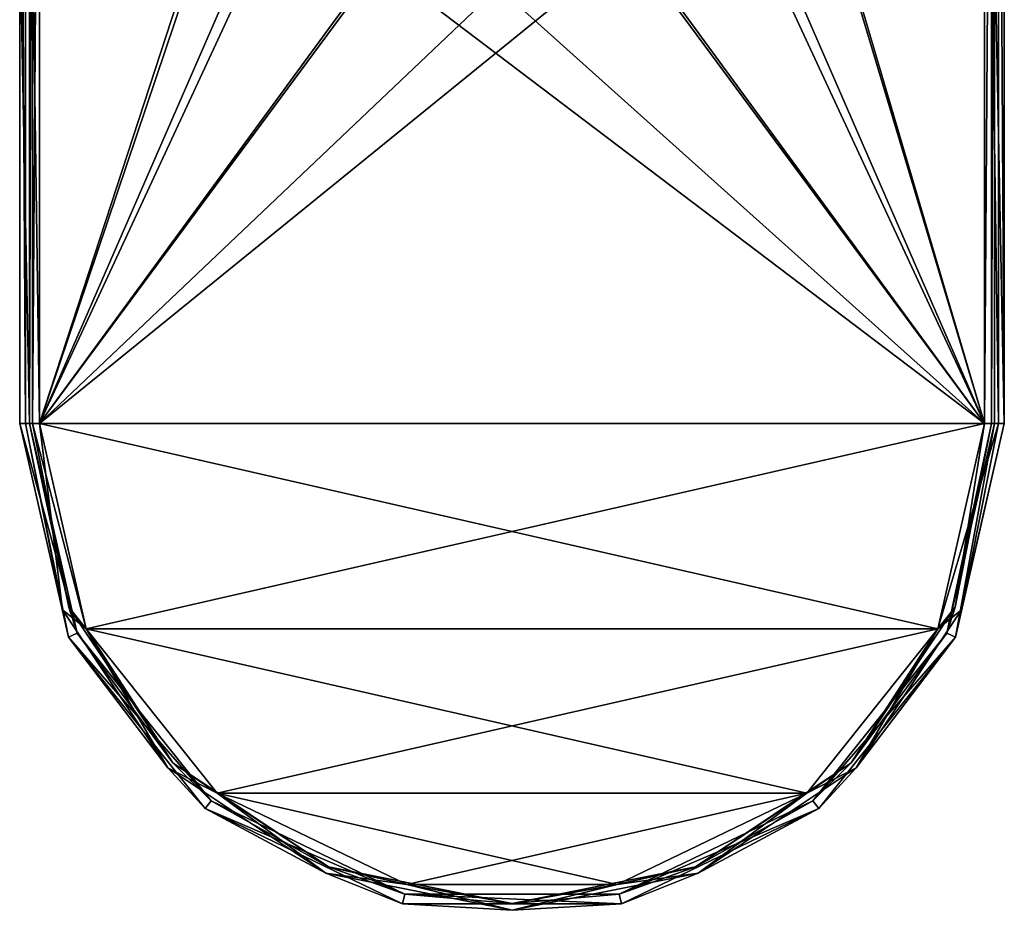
# Model space of a CAD drawing. Extents: x -50 to 50, y -119 to 244.
# Tile 1 of 112: x -50 to 50, y -119 to -29. Entities that reach past the tile are written whole.
import ezdxf

# ---------------------------------------------------------------- set-up
doc = ezdxf.new("R2010")
doc.units = 0
doc.header["$LTSCALE"] = 65.185185
for name, color, linetype in [('1109', 7, 'CONTINUOUS'), ('1110', 7, 'CONTINUOUS'), ('1111', 7, 'CONTINUOUS'), ('1112', 7, 'CONTINUOUS'), ('1113', 7, 'CONTINUOUS'), ('1114', 7, 'CONTINUOUS'), ('1115', 7, 'CONTINUOUS'), ('1116', 7, 'CONTINUOUS'), ('1117', 7, 'CONTINUOUS'), ('1118', 7, 'CONTINUOUS'), ('1119', 7, 'CONTINUOUS'), ('1121', 7, 'CONTINUOUS'), ('1123', 7, 'CONTINUOUS'), ('1124', 7, 'CONTINUOUS'), ('1126', 7, 'CONTINUOUS')]:
    doc.layers.add(name, color=color, linetype=linetype)

msp = doc.modelspace()

# ---------------------------------------------------------------- linework, layer by layer
at = {"layer": '1109', "linetype": 'CONTINUOUS'}
for points in [[(-49, 30), (-49, 30, 5), (-49, -70, 5), (-49, 30)], [(-49, -20), (-49, 30), (-49, -70, 5), (-49, -20)], [(-49, -70), (-49, -20), (-49, -70, 5), (-49, -70)]]:
    msp.add_3dface(points, dxfattribs=at)
at = {"layer": '1110', "linetype": 'CONTINUOUS'}
for points in [[(49, -70), (49, -70, 5), (49, 30, 5), (49, -70)], [(49, -20), (49, -70), (49, 30, 5), (49, -20)]]:
    msp.add_3dface(points, dxfattribs=at)
at = {"layer": '1111', "linetype": 'CONTINUOUS'}
for points in [[(-50, -70, 5), (-50, 30, 5), (-50, -70), (-50, -70, 5)], [(-50, -70), (-50, 30, 5), (-50, -20), (-50, -70)]]:
    msp.add_3dface(points, dxfattribs=at)
at = {"layer": '1112', "linetype": 'CONTINUOUS'}
for points in [[(50, 30, 5), (50, -70, 5), (50, 30), (50, 30, 5)], [(50, 30), (50, -70, 5), (50, -20), (50, 30)], [(50, -20), (50, -70, 5), (50, -70), (50, -20)]]:
    msp.add_3dface(points, dxfattribs=at)
at = {"layer": '1113', "linetype": 'CONTINUOUS'}
for points in [[(-49, -20), (-49, -70), (-50, -20), (-49, -20)], [(-49, -70), (-50, -70), (-50, -20), (-49, -70)], [(49, -70), (49, -20), (50, -70), (49, -70)], [(49, -20), (50, -20), (50, -70), (49, -20)], [(-50, -70), (-49, -70), (-44.15, -91.26), (-50, -70)], [(-45.05, -91.69), (-50, -70), (-44.15, -91.26), (-45.05, -91.69)], [(49, -70), (45.05, -91.69), (44.15, -91.26), (49, -70)], [(49, -70), (50, -70), (45.05, -91.69), (49, -70)], [(-30.55, -108.31), (-45.05, -91.69), (-44.15, -91.26), (-30.55, -108.31)], [(-31.17, -109.09), (-45.05, -91.69), (-30.55, -108.31), (-31.17, -109.09)], [(44.15, -91.26), (45.05, -91.69), (30.55, -108.31), (44.15, -91.26)], [(45.05, -91.69), (31.17, -109.09), (30.55, -108.31), (45.05, -91.69)], [(-10.9, -117.77), (-31.17, -109.09), (-30.55, -108.31), (-10.9, -117.77)], [(30.55, -108.31), (31.17, -109.09), (10.9, -117.77), (30.55, -108.31)], [(-11.13, -118.75), (-31.17, -109.09), (-10.9, -117.77), (-11.13, -118.75)], [(31.17, -109.09), (11.13, -118.75), (10.9, -117.77), (31.17, -109.09)], [(11.13, -118.75), (-11.13, -118.75), (-10.9, -117.77), (11.13, -118.75)], [(10.9, -117.77), (11.13, -118.75), (-10.9, -117.77), (10.9, -117.77)]]:
    msp.add_3dface(points, dxfattribs=at)
at = {"layer": '1114', "linetype": 'CONTINUOUS'}
for points in [[(-48, -70, 6), (-48, 30, 6), (-23.38, -13.5, 6), (-48, -70, 6)], [(48, 30, 6), (48, -70, 6), (23.38, 13.5, 6), (48, 30, 6)], [(23.38, 13.5, 6), (48, -70, 6), (27, 0, 6), (23.38, 13.5, 6)], [(27, 0, 6), (48, -70, 6), (23.38, -13.5, 6), (27, 0, 6)], [(-13.5, -23.38, 6), (-48, -70, 6), (-23.38, -13.5, 6), (-13.5, -23.38, 6)], [(23.38, -13.5, 6), (48, -70, 6), (13.5, -23.38, 6), (23.38, -13.5, 6)], [(48, -70, 6), (-48, -70, 6), (-13.5, -23.38, 6), (48, -70, 6)], [(0, -27, 6), (48, -70, 6), (-13.5, -23.38, 6), (0, -27, 6)], [(13.5, -23.38, 6), (48, -70, 6), (0, -27, 6), (13.5, -23.38, 6)], [(-43.25, -90.82, 6), (-48, -70, 6), (43.25, -90.82, 6), (-43.25, -90.82, 6)], [(43.25, -90.82, 6), (-48, -70, 6), (48, -70, 6), (43.25, -90.82, 6)], [(-29.93, -107.53, 6), (-43.25, -90.82, 6), (29.93, -107.53, 6), (-29.93, -107.53, 6)], [(29.93, -107.53, 6), (-43.25, -90.82, 6), (43.25, -90.82, 6), (29.93, -107.53, 6)], [(-10.68, -116.8, 6), (-29.93, -107.53, 6), (10.68, -116.8, 6), (-10.68, -116.8, 6)], [(10.68, -116.8, 6), (-29.93, -107.53, 6), (29.93, -107.53, 6), (10.68, -116.8, 6)]]:
    msp.add_3dface(points, dxfattribs=at)
at = {"layer": '1115', "linetype": 'CONTINUOUS'}
for points in [[(-48, -70, 7), (-21.13, 12.2, 7), (-48, 30, 7), (-48, -70, 7)], [(21.13, -12.2, 7), (48, -70, 7), (48, 30, 7), (21.13, -12.2, 7)], [(-24.4, 0, 7), (-21.13, 12.2, 7), (-48, -70, 7), (-24.4, 0, 7)], [(-21.13, -12.2, 7), (-24.4, 0, 7), (-48, -70, 7), (-21.13, -12.2, 7)], [(-12.2, -21.13, 7), (-21.13, -12.2, 7), (-48, -70, 7), (-12.2, -21.13, 7)], [(21.13, -12.2, 7), (12.2, -21.13, 7), (48, -70, 7), (21.13, -12.2, 7)], [(12.2, -21.13, 7), (0, -24.4, 7), (-48, -70, 7), (12.2, -21.13, 7)], [(48, -70, 7), (12.2, -21.13, 7), (-48, -70, 7), (48, -70, 7)], [(0, -24.4, 7), (-12.2, -21.13, 7), (-48, -70, 7), (0, -24.4, 7)], [(-43.25, -90.82, 7), (48, -70, 7), (-48, -70, 7), (-43.25, -90.82, 7)], [(43.25, -90.82, 7), (48, -70, 7), (-43.25, -90.82, 7), (43.25, -90.82, 7)], [(-29.93, -107.53, 7), (43.25, -90.82, 7), (-43.25, -90.82, 7), (-29.93, -107.53, 7)], [(29.93, -107.53, 7), (43.25, -90.82, 7), (-29.93, -107.53, 7), (29.93, -107.53, 7)], [(-10.68, -116.8, 7), (29.93, -107.53, 7), (-29.93, -107.53, 7), (-10.68, -116.8, 7)], [(10.68, -116.8, 7), (29.93, -107.53, 7), (-10.68, -116.8, 7), (10.68, -116.8, 7)]]:
    msp.add_3dface(points, dxfattribs=at)
at = {"layer": '1116', "linetype": 'CONTINUOUS'}
for points in [[(48, -70, 6), (48, 30, 6), (48.71, 30, 5.71), (48, -70, 6)], [(48, -70, 6), (48.71, 30, 5.71), (48.71, -70, 5.71), (48, -70, 6)], [(49, 30, 5), (49, -70, 5), (48.71, -70, 5.71), (49, 30, 5)], [(48.71, 30, 5.71), (49, 30, 5), (48.71, -70, 5.71), (48.71, 30, 5.71)]]:
    msp.add_3dface(points, dxfattribs=at)
at = {"layer": '1117', "linetype": 'CONTINUOUS'}
for points in [[(-49, -70, 5), (-49, 30, 5), (-48.71, 30, 5.71), (-49, -70, 5)], [(-49, -70, 5), (-48.71, 30, 5.71), (-48.71, -70, 5.71), (-49, -70, 5)], [(-48, 30, 6), (-48, -70, 6), (-48.71, -70, 5.71), (-48, 30, 6)], [(-48.71, 30, 5.71), (-48, 30, 6), (-48.71, -70, 5.71), (-48.71, 30, 5.71)]]:
    msp.add_3dface(points, dxfattribs=at)
at = {"layer": '1118', "linetype": 'CONTINUOUS'}
for points in [[(-50, 30, 5), (-50, -70, 5), (-49.41, -70, 6.41), (-50, 30, 5)], [(-49.41, 30, 6.41), (-50, 30, 5), (-49.41, -70, 6.41), (-49.41, 30, 6.41)], [(-48, -70, 7), (-48, 30, 7), (-49.41, 30, 6.41), (-48, -70, 7)], [(-48, -70, 7), (-49.41, 30, 6.41), (-49.41, -70, 6.41), (-48, -70, 7)]]:
    msp.add_3dface(points, dxfattribs=at)
at = {"layer": '1119', "linetype": 'CONTINUOUS'}
for points in [[(48, 30, 7), (48, -70, 7), (49.41, -70, 6.41), (48, 30, 7)], [(49.41, 30, 6.41), (48, 30, 7), (49.41, -70, 6.41), (49.41, 30, 6.41)], [(50, -70, 5), (50, 30, 5), (49.41, 30, 6.41), (50, -70, 5)], [(50, -70, 5), (49.41, 30, 6.41), (49.41, -70, 6.41), (50, -70, 5)]]:
    msp.add_3dface(points, dxfattribs=at)
at = {"layer": '1121', "linetype": 'CONTINUOUS'}
for points in [[(-49, -70), (-49, -70, 5), (-44.15, -91.26, 5), (-49, -70)], [(-44.15, -91.26), (-49, -70), (-44.15, -91.26, 5), (-44.15, -91.26)], [(49, -70, 5), (49, -70), (44.15, -91.26), (49, -70, 5)], [(49, -70, 5), (44.15, -91.26), (44.15, -91.26, 5), (49, -70, 5)], [(-30.55, -108.31), (-44.15, -91.26), (-30.55, -108.31, 5), (-30.55, -108.31)], [(-30.55, -108.31, 5), (-44.15, -91.26), (-44.15, -91.26, 5), (-30.55, -108.31, 5)], [(44.15, -91.26), (30.55, -108.31), (44.15, -91.26, 5), (44.15, -91.26)], [(44.15, -91.26, 5), (30.55, -108.31), (30.55, -108.31, 5), (44.15, -91.26, 5)], [(-10.9, -117.77), (-30.55, -108.31), (-10.9, -117.77, 5), (-10.9, -117.77)], [(-10.9, -117.77, 5), (-30.55, -108.31), (-30.55, -108.31, 5), (-10.9, -117.77, 5)], [(30.55, -108.31), (10.9, -117.77), (30.55, -108.31, 5), (30.55, -108.31)], [(30.55, -108.31, 5), (10.9, -117.77), (10.9, -117.77, 5), (30.55, -108.31, 5)], [(10.9, -117.77), (-10.9, -117.77), (10.9, -117.77, 5), (10.9, -117.77)], [(10.9, -117.77, 5), (-10.9, -117.77), (-10.9, -117.77, 5), (10.9, -117.77, 5)]]:
    msp.add_3dface(points, dxfattribs=at)
at = {"layer": '1123', "linetype": 'CONTINUOUS'}
for points in [[(-50, -70, 5), (-50, -70), (-45.05, -91.69), (-50, -70, 5)], [(-50, -70, 5), (-45.05, -91.69), (-45.05, -91.69, 5), (-50, -70, 5)], [(50, -70), (50, -70, 5), (45.05, -91.69, 5), (50, -70)], [(45.05, -91.69), (50, -70), (45.05, -91.69, 5), (45.05, -91.69)], [(-45.05, -91.69), (-31.17, -109.09), (-45.05, -91.69, 5), (-45.05, -91.69)], [(-45.05, -91.69, 5), (-31.17, -109.09), (-31.17, -109.09, 5), (-45.05, -91.69, 5)], [(31.17, -109.09), (45.05, -91.69), (31.17, -109.09, 5), (31.17, -109.09)], [(31.17, -109.09, 5), (45.05, -91.69), (45.05, -91.69, 5), (31.17, -109.09, 5)], [(-31.17, -109.09), (-11.13, -118.75), (-31.17, -109.09, 5), (-31.17, -109.09)], [(-31.17, -109.09, 5), (-11.13, -118.75), (-11.13, -118.75, 5), (-31.17, -109.09, 5)], [(11.13, -118.75), (31.17, -109.09), (11.13, -118.75, 5), (11.13, -118.75)], [(11.13, -118.75, 5), (31.17, -109.09), (31.17, -109.09, 5), (11.13, -118.75, 5)], [(-11.13, -118.75), (11.13, -118.75), (-11.13, -118.75, 5), (-11.13, -118.75)], [(-11.13, -118.75, 5), (11.13, -118.75), (11.13, -118.75, 5), (-11.13, -118.75, 5)]]:
    msp.add_3dface(points, dxfattribs=at)
at = {"layer": '1124', "linetype": 'CONTINUOUS'}
for points in [[(-49, -70, 5), (-48.71, -70, 5.71), (-45, -88.64, 5.71), (-49, -70, 5)], [(-44.15, -91.26, 5), (-49, -70, 5), (-45, -88.64, 5.71), (-44.15, -91.26, 5)], [(-48, -70, 6), (-43.25, -90.82, 6), (-48.71, -70, 5.71), (-48, -70, 6)], [(-48.71, -70, 5.71), (-43.25, -90.82, 6), (-45, -88.64, 5.71), (-48.71, -70, 5.71)], [(43.25, -90.82, 6), (48, -70, 6), (45, -88.64, 5.71), (43.25, -90.82, 6)], [(48.71, -70, 5.71), (49, -70, 5), (44.15, -91.26, 5), (48.71, -70, 5.71)], [(48.71, -70, 5.71), (44.15, -91.26, 5), (45, -88.64, 5.71), (48.71, -70, 5.71)], [(48, -70, 6), (48.71, -70, 5.71), (45, -88.64, 5.71), (48, -70, 6)], [(-45, -88.64, 5.71), (-43.25, -90.82, 6), (-34.44, -104.44, 5.71), (-45, -88.64, 5.71)], [(-44.15, -91.26, 5), (-45, -88.64, 5.71), (-34.44, -104.44, 5.71), (-44.15, -91.26, 5)], [(34.44, -104.44, 5.71), (43.25, -90.82, 6), (45, -88.64, 5.71), (34.44, -104.44, 5.71)], [(44.15, -91.26, 5), (34.44, -104.44, 5.71), (45, -88.64, 5.71), (44.15, -91.26, 5)], [(-43.25, -90.82, 6), (-29.93, -107.53, 6), (-34.44, -104.44, 5.71), (-43.25, -90.82, 6)], [(29.93, -107.53, 6), (43.25, -90.82, 6), (34.44, -104.44, 5.71), (29.93, -107.53, 6)], [(-30.55, -108.31, 5), (-44.15, -91.26, 5), (-34.44, -104.44, 5.71), (-30.55, -108.31, 5)], [(44.15, -91.26, 5), (30.55, -108.31, 5), (34.44, -104.44, 5.71), (44.15, -91.26, 5)], [(-34.44, -104.44, 5.71), (-29.93, -107.53, 6), (-18.64, -115, 5.71), (-34.44, -104.44, 5.71)], [(-30.55, -108.31, 5), (-34.44, -104.44, 5.71), (-18.64, -115, 5.71), (-30.55, -108.31, 5)], [(18.64, -115, 5.71), (29.93, -107.53, 6), (34.44, -104.44, 5.71), (18.64, -115, 5.71)], [(30.55, -108.31, 5), (18.64, -115, 5.71), (34.44, -104.44, 5.71), (30.55, -108.31, 5)], [(-29.93, -107.53, 6), (-10.68, -116.8, 6), (-18.64, -115, 5.71), (-29.93, -107.53, 6)], [(10.68, -116.8, 6), (29.93, -107.53, 6), (18.64, -115, 5.71), (10.68, -116.8, 6)], [(-10.9, -117.77, 5), (-30.55, -108.31, 5), (-18.64, -115, 5.71), (-10.9, -117.77, 5)], [(30.55, -108.31, 5), (10.9, -117.77, 5), (18.64, -115, 5.71), (30.55, -108.31, 5)], [(-18.64, -115, 5.71), (-10.68, -116.8, 6), (0, -118.71, 5.71), (-18.64, -115, 5.71)], [(-10.9, -117.77, 5), (-18.64, -115, 5.71), (0, -118.71, 5.71), (-10.9, -117.77, 5)], [(0, -118.71, 5.71), (10.68, -116.8, 6), (18.64, -115, 5.71), (0, -118.71, 5.71)], [(10.9, -117.77, 5), (0, -118.71, 5.71), (18.64, -115, 5.71), (10.9, -117.77, 5)], [(-10.68, -116.8, 6), (10.68, -116.8, 6), (0, -118.71, 5.71), (-10.68, -116.8, 6)], [(10.9, -117.77, 5), (-10.9, -117.77, 5), (0, -118.71, 5.71), (10.9, -117.77, 5)]]:
    msp.add_3dface(points, dxfattribs=at)
at = {"layer": '1126', "linetype": 'CONTINUOUS'}
for points in [[(-49.41, -70, 6.41), (-50, -70, 5), (-45.05, -91.69, 5), (-49.41, -70, 6.41)], [(-48, -70, 7), (-49.41, -70, 6.41), (-45.65, -88.91, 6.41), (-48, -70, 7)], [(-49.41, -70, 6.41), (-45.05, -91.69, 5), (-45.65, -88.91, 6.41), (-49.41, -70, 6.41)], [(-43.25, -90.82, 7), (-48, -70, 7), (-45.65, -88.91, 6.41), (-43.25, -90.82, 7)], [(48, -70, 7), (43.25, -90.82, 7), (49.41, -70, 6.41), (48, -70, 7)], [(49.41, -70, 6.41), (43.25, -90.82, 7), (45.65, -88.91, 6.41), (49.41, -70, 6.41)], [(45.05, -91.69, 5), (50, -70, 5), (45.65, -88.91, 6.41), (45.05, -91.69, 5)], [(50, -70, 5), (49.41, -70, 6.41), (45.65, -88.91, 6.41), (50, -70, 5)], [(-34.94, -104.94, 6.41), (-43.25, -90.82, 7), (-45.65, -88.91, 6.41), (-34.94, -104.94, 6.41)], [(-45.05, -91.69, 5), (-34.94, -104.94, 6.41), (-45.65, -88.91, 6.41), (-45.05, -91.69, 5)], [(45.65, -88.91, 6.41), (43.25, -90.82, 7), (34.94, -104.94, 6.41), (45.65, -88.91, 6.41)], [(45.05, -91.69, 5), (45.65, -88.91, 6.41), (34.94, -104.94, 6.41), (45.05, -91.69, 5)], [(-29.93, -107.53, 7), (-43.25, -90.82, 7), (-34.94, -104.94, 6.41), (-29.93, -107.53, 7)], [(43.25, -90.82, 7), (29.93, -107.53, 7), (34.94, -104.94, 6.41), (43.25, -90.82, 7)], [(-45.05, -91.69, 5), (-31.17, -109.09, 5), (-34.94, -104.94, 6.41), (-45.05, -91.69, 5)], [(31.17, -109.09, 5), (45.05, -91.69, 5), (34.94, -104.94, 6.41), (31.17, -109.09, 5)], [(-18.91, -115.65, 6.41), (-29.93, -107.53, 7), (-34.94, -104.94, 6.41), (-18.91, -115.65, 6.41)], [(-31.17, -109.09, 5), (-18.91, -115.65, 6.41), (-34.94, -104.94, 6.41), (-31.17, -109.09, 5)], [(34.94, -104.94, 6.41), (29.93, -107.53, 7), (18.91, -115.65, 6.41), (34.94, -104.94, 6.41)], [(31.17, -109.09, 5), (34.94, -104.94, 6.41), (18.91, -115.65, 6.41), (31.17, -109.09, 5)], [(-10.68, -116.8, 7), (-29.93, -107.53, 7), (-18.91, -115.65, 6.41), (-10.68, -116.8, 7)], [(29.93, -107.53, 7), (10.68, -116.8, 7), (18.91, -115.65, 6.41), (29.93, -107.53, 7)], [(-31.17, -109.09, 5), (-11.13, -118.75, 5), (-18.91, -115.65, 6.41), (-31.17, -109.09, 5)], [(11.13, -118.75, 5), (31.17, -109.09, 5), (18.91, -115.65, 6.41), (11.13, -118.75, 5)], [(0, -119.41, 6.41), (-10.68, -116.8, 7), (-18.91, -115.65, 6.41), (0, -119.41, 6.41)], [(-11.13, -118.75, 5), (0, -119.41, 6.41), (-18.91, -115.65, 6.41), (-11.13, -118.75, 5)], [(18.91, -115.65, 6.41), (10.68, -116.8, 7), (0, -119.41, 6.41), (18.91, -115.65, 6.41)], [(11.13, -118.75, 5), (18.91, -115.65, 6.41), (0, -119.41, 6.41), (11.13, -118.75, 5)], [(10.68, -116.8, 7), (-10.68, -116.8, 7), (0, -119.41, 6.41), (10.68, -116.8, 7)], [(-11.13, -118.75, 5), (11.13, -118.75, 5), (0, -119.41, 6.41), (-11.13, -118.75, 5)]]:
    msp.add_3dface(points, dxfattribs=at)

doc.saveas('drawing.dxf')
